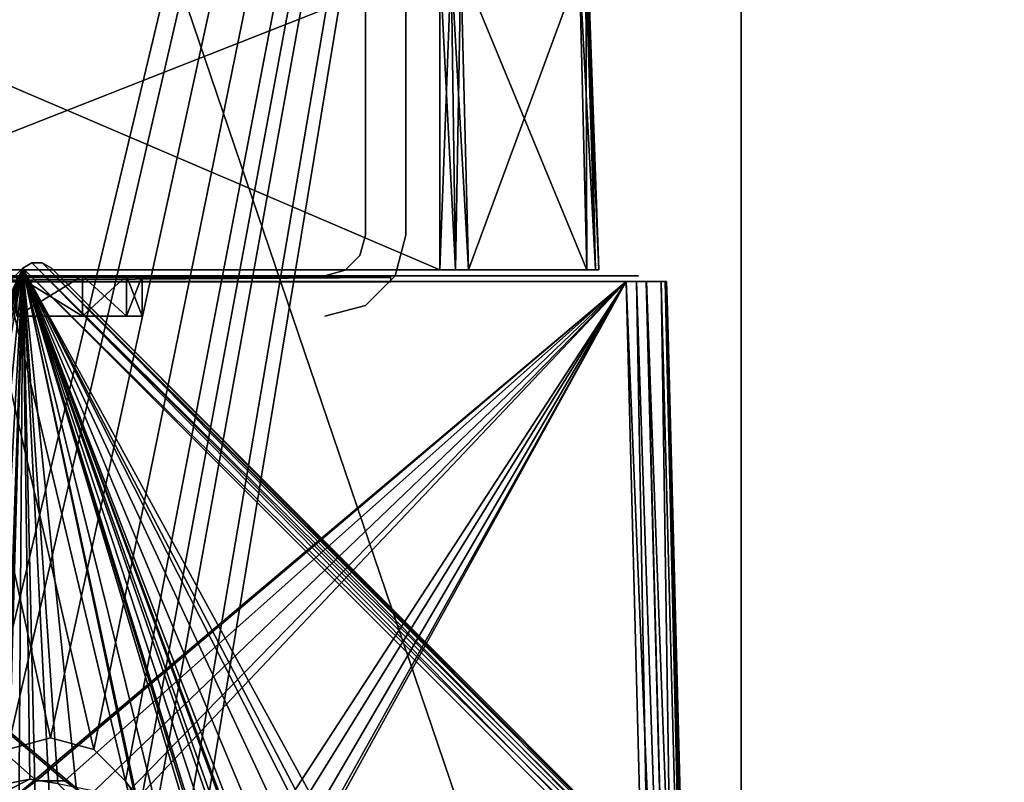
# Model space of a CAD drawing. Header units: millimetres. Extents: x -62 to 48, y -119 to 123.
# Tile 17 of 192: x -1 to 48, y -35 to 3. Entities that reach past the tile are written whole.
import ezdxf

# ---------------------------------------------------------------- set-up
doc = ezdxf.new("R2010")
doc.units = ezdxf.units.MM
doc.header["$LTSCALE"] = 52.148148
for name, color, linetype in [('1', 7, 'CONTINUOUS'), ('10', 7, 'CONTINUOUS'), ('105', 7, 'CONTINUOUS'), ('106', 7, 'CONTINUOUS'), ('117', 7, 'CONTINUOUS'), ('118', 7, 'CONTINUOUS'), ('120', 7, 'CONTINUOUS'), ('121', 7, 'CONTINUOUS'), ('122', 7, 'CONTINUOUS'), ('127', 7, 'CONTINUOUS'), ('128', 7, 'CONTINUOUS'), ('129', 7, 'CONTINUOUS'), ('13', 7, 'CONTINUOUS'), ('130', 7, 'CONTINUOUS'), ('14', 7, 'CONTINUOUS'), ('17', 7, 'CONTINUOUS'), ('19', 7, 'CONTINUOUS'), ('21', 7, 'CONTINUOUS'), ('23', 7, 'CONTINUOUS'), ('3', 7, 'CONTINUOUS'), ('362', 7, 'CONTINUOUS'), ('363', 7, 'CONTINUOUS'), ('380', 7, 'CONTINUOUS'), ('381', 7, 'CONTINUOUS'), ('382', 7, 'CONTINUOUS'), ('383', 7, 'CONTINUOUS'), ('57', 7, 'CONTINUOUS'), ('59', 7, 'CONTINUOUS'), ('8', 7, 'CONTINUOUS'), ('89', 7, 'CONTINUOUS'), ('90', 7, 'CONTINUOUS'), ('91', 7, 'CONTINUOUS'), ('95', 7, 'CONTINUOUS'), ('96', 7, 'CONTINUOUS'), ('97', 7, 'CONTINUOUS')]:
    doc.layers.add(name, color=color, linetype=linetype)

msp = doc.modelspace()

# ---------------------------------------------------------------- linework, layer by layer
at = {"layer": '1', "color": 7, "linetype": 'CONTINUOUS'}
for points in [[(-28.27, -10, 29.258), (-26.92, -10, 29.62), (28.27, -10, 29.258), (-28.27, -10, 29.258)], [(-28.27, -10, 29.258), (28.27, -10, 29.258), (26.827, -10, 28.477), (-28.27, -10, 29.258)], [(-26.317, -10, 28.397), (-28.27, -10, 29.258), (26.827, -10, 28.477), (-26.317, -10, 28.397)], [(-26.92, -10, -29.62), (-28.27, -10, -29.258), (26.92, -10, -29.62), (-26.92, -10, -29.62)], [(26.92, -10, -29.62), (-28.27, -10, -29.258), (28.27, -10, -29.258), (26.92, -10, -29.62)], [(28.27, -10, -29.258), (-28.27, -10, -29.258), (-26.827, -10, -28.477), (28.27, -10, -29.258)], [(28.27, -10, 29.258), (-26.92, -10, 29.62), (26.92, -10, 29.62), (28.27, -10, 29.258)], [(26.317, -10, -28.397), (-26.827, -10, -28.477), (-25.857, -10, -28.162), (26.317, -10, -28.397)], [(26.317, -10, -28.397), (28.27, -10, -29.258), (-26.827, -10, -28.477), (26.317, -10, -28.397)], [(-25.492, -10, 27.797), (-26.317, -10, 28.397), (25.857, -10, 28.162), (-25.492, -10, 27.797)], [(-26.317, -10, 28.397), (26.827, -10, 28.477), (25.857, -10, 28.162), (-26.317, -10, 28.397)], [(25.492, -10, -27.797), (26.317, -10, -28.397), (-25.857, -10, -28.162), (25.492, -10, -27.797)], [(-25.258, -10, -27.337), (25.492, -10, -27.797), (-25.857, -10, -28.162), (-25.258, -10, -27.337)], [(-15.349, -10, 25.72), (-25.492, -10, 25.857), (17.42, -10, 25.72), (-15.349, -10, 25.72)], [(-25.177, -10, 26.827), (-25.492, -10, 27.797), (25.258, -10, 27.337), (-25.177, -10, 26.827)], [(25.258, -10, 27.337), (-25.492, -10, 27.797), (25.857, -10, 28.162), (25.258, -10, 27.337)], [(-25.492, -10, 25.857), (-25.177, -10, 26.827), (25.258, -10, 26.317), (-25.492, -10, 25.857)], [(-25.492, -10, 25.857), (25.258, -10, 26.317), (17.42, -10, 25.72), (-25.492, -10, 25.857)], [(25.492, -10, -25.857), (25.177, -10, -26.827), (-25.258, -10, -26.317), (25.492, -10, -25.857)], [(25.177, -10, -26.827), (25.492, -10, -27.797), (-25.258, -10, -27.337), (25.177, -10, -26.827)], [(-25.258, -10, -26.317), (25.177, -10, -26.827), (-25.258, -10, -27.337), (-25.258, -10, -26.317)], [(25.492, -10, -25.857), (-25.258, -10, -26.317), (-15.349, -10, -25.72), (25.492, -10, -25.857)], [(25.258, -10, 26.317), (-25.177, -10, 26.827), (25.258, -10, 27.337), (25.258, -10, 26.317)], [(17.42, -10, -25.72), (25.492, -10, -25.857), (-15.349, -10, -25.72), (17.42, -10, -25.72)], [(25.258, -10, 26.317), (25.857, -10, 25.492), (17.42, -10, 25.72), (25.258, -10, 26.317)], [(17.42, -10, 25.72), (25.857, -10, 25.492), (17.986, -10, 25.486), (17.42, -10, 25.72)], [(17.986, -10, -25.486), (25.492, -10, -25.857), (17.42, -10, -25.72), (17.986, -10, -25.486)], [(25.857, -10, 25.492), (26.827, -10, 25.177), (17.986, -10, 25.486), (25.857, -10, 25.492)], [(17.986, -10, 25.486), (26.827, -10, 25.177), (18.22, -10, 24.92), (17.986, -10, 25.486)], [(26.317, -10, -25.258), (25.492, -10, -25.857), (17.986, -10, -25.486), (26.317, -10, -25.258)], [(18.22, -10, -24.92), (26.317, -10, -25.258), (17.986, -10, -25.486), (18.22, -10, -24.92)], [(27.337, -10, -25.258), (26.317, -10, -25.258), (18.22, -10, -24.92), (27.337, -10, -25.258)], [(28.162, -10, -25.857), (27.337, -10, -25.258), (18.22, -10, 24.92), (28.162, -10, -25.857)], [(18.22, -10, 24.92), (27.337, -10, -25.258), (18.22, -10, -24.92), (18.22, -10, 24.92)], [(26.827, -10, 25.177), (29.62, -10, -26.92), (18.22, -10, 24.92), (26.827, -10, 25.177)], [(29.62, -10, -26.92), (28.162, -10, -25.857), (18.22, -10, 24.92), (29.62, -10, -26.92)], [(27.337, -10, -28.397), (28.27, -10, -29.258), (26.317, -10, -28.397), (27.337, -10, -28.397)], [(28.27, -10, 29.258), (29.258, -10, 28.27), (26.827, -10, 28.477), (28.27, -10, 29.258)], [(26.827, -10, 28.477), (29.258, -10, 28.27), (27.797, -10, 28.162), (26.827, -10, 28.477)], [(27.797, -10, 25.492), (29.62, -10, -26.92), (26.827, -10, 25.177), (27.797, -10, 25.492)], [(29.258, -10, -28.27), (28.27, -10, -29.258), (27.337, -10, -28.397), (29.258, -10, -28.27)], [(28.162, -10, -27.797), (29.258, -10, -28.27), (27.337, -10, -28.397), (28.162, -10, -27.797)], [(28.397, -10, 26.317), (29.62, -10, -26.92), (27.797, -10, 25.492), (28.397, -10, 26.317)], [(29.258, -10, 28.27), (29.62, -10, 26.92), (27.797, -10, 28.162), (29.258, -10, 28.27)], [(27.797, -10, 28.162), (29.62, -10, 26.92), (28.397, -10, 27.337), (27.797, -10, 28.162)], [(28.162, -10, -25.857), (29.62, -10, -26.92), (28.477, -10, -26.827), (28.162, -10, -25.857)], [(28.477, -10, -26.827), (29.62, -10, -26.92), (28.162, -10, -27.797), (28.477, -10, -26.827)], [(29.62, -10, -26.92), (29.258, -10, -28.27), (28.162, -10, -27.797), (29.62, -10, -26.92)], [(29.62, -10, 26.92), (29.62, -10, -26.92), (28.397, -10, 26.317), (29.62, -10, 26.92)], [(28.397, -10, 27.337), (29.62, -10, 26.92), (28.397, -10, 26.317), (28.397, -10, 27.337)]]:
    msp.add_3dface(points, dxfattribs=at)
at = {"layer": '10', "color": 7, "linetype": 'CONTINUOUS'}
for points in [[(-59.397, -68.314, 34.501), (-0.707, -9.624, 34.501), (-11.314, -116.397, 34.501), (-59.397, -68.314, 34.501)], [(-11.314, -116.397, 34.501), (-0.707, -9.624, 34.501), (-2.222, -57.352, 34.501), (-11.314, -116.397, 34.501)], [(-2.222, -57.352, 34.501), (-0.707, -9.624, 34.501), (-2.005, -55.979, 34.501), (-2.222, -57.352, 34.501)], [(-2.005, -55.979, 34.501), (-0.707, -9.624, 34.501), (-1.021, -54.995, 34.501), (-2.005, -55.979, 34.501)], [(-1.021, -54.995, 34.501), (-0.707, -9.624, 34.501), (0.352, -54.778, 34.501), (-1.021, -54.995, 34.501)], [(-0.707, -9.624, 34.501), (-0.259, -9.365, 34.501), (47.376, -57.707, 34.501), (-0.707, -9.624, 34.501)], [(20.482, -48.325, 34.501), (16.147, -41.836, 34.501), (-0.707, -9.624, 34.501), (20.482, -48.325, 34.501)], [(20.482, -48.325, 34.501), (-0.707, -9.624, 34.501), (47.376, -57.707, 34.501), (20.482, -48.325, 34.501)], [(-0.707, -9.624, 34.501), (1.591, -55.409, 34.501), (0.352, -54.778, 34.501), (-0.707, -9.624, 34.501)], [(13.79, -40.636, 34.501), (12.551, -41.267, 34.501), (-0.707, -9.624, 34.501), (13.79, -40.636, 34.501)], [(12.551, -41.267, 34.501), (11.92, -42.506, 34.501), (-0.707, -9.624, 34.501), (12.551, -41.267, 34.501)], [(15.164, -40.853, 34.501), (13.79, -40.636, 34.501), (-0.707, -9.624, 34.501), (15.164, -40.853, 34.501)], [(16.147, -41.836, 34.501), (15.164, -40.853, 34.501), (-0.707, -9.624, 34.501), (16.147, -41.836, 34.501)], [(11.92, -42.506, 34.501), (12.137, -43.879, 34.501), (-0.707, -9.624, 34.501), (11.92, -42.506, 34.501)], [(16.255, -64.302, 34.501), (16.473, -65.675, 34.501), (-0.707, -9.624, 34.501), (16.255, -64.302, 34.501)], [(-0.707, -9.624, 34.501), (16.473, -65.675, 34.501), (1.591, -55.409, 34.501), (-0.707, -9.624, 34.501)], [(18.126, -62.431, 34.501), (16.887, -63.063, 34.501), (-0.707, -9.624, 34.501), (18.126, -62.431, 34.501)], [(16.887, -63.063, 34.501), (16.255, -64.302, 34.501), (-0.707, -9.624, 34.501), (16.887, -63.063, 34.501)], [(12.137, -43.879, 34.501), (18.126, -62.431, 34.501), (-0.707, -9.624, 34.501), (12.137, -43.879, 34.501)], [(47.376, -57.707, 34.501), (-0.259, -9.365, 34.501), (47.635, -57.259, 34.501), (47.376, -57.707, 34.501)], [(-0.259, -9.365, 34.501), (0.259, -9.365, 34.501), (47.635, -57.259, 34.501), (-0.259, -9.365, 34.501)], [(47.635, -57.259, 34.501), (0.259, -9.365, 34.501), (47.635, -56.741, 34.501), (47.635, -57.259, 34.501)], [(0.259, -9.365, 34.501), (0.707, -9.624, 34.501), (47.635, -56.741, 34.501), (0.259, -9.365, 34.501)], [(0.707, -9.624, 34.501), (47.376, -56.293, 34.501), (47.635, -56.741, 34.501), (0.707, -9.624, 34.501)]]:
    msp.add_3dface(points, dxfattribs=at)
at = {"layer": '105', "color": 7, "linetype": 'CONTINUOUS'}
for points in [[(30.004, -10.289, -30.329), (29.005, -10.292, -30.597), (31.739, -76.518, -32.063), (30.004, -10.289, -30.329)], [(29.005, -10.292, -30.597), (30.739, -76.513, -32.331), (31.739, -76.518, -32.063), (29.005, -10.292, -30.597)], [(30.735, -10.289, -29.6), (30.004, -10.289, -30.329), (31.739, -76.518, -32.063), (30.735, -10.289, -29.6)], [(30.935, -10.29, -29.119), (30.735, -10.289, -29.6), (32.471, -76.518, -31.331), (30.935, -10.29, -29.119)], [(32.471, -76.518, -31.331), (30.735, -10.289, -29.6), (31.739, -76.518, -32.063), (32.471, -76.518, -31.331)], [(32.738, -76.513, -30.331), (30.935, -10.29, -29.119), (32.471, -76.518, -31.331), (32.738, -76.513, -30.331)], [(32.738, -76.513, -30.331), (31.004, -10.292, -28.597), (30.935, -10.29, -29.119), (32.738, -76.513, -30.331)]]:
    msp.add_3dface(points, dxfattribs=at)
at = {"layer": '106', "color": 7, "linetype": 'CONTINUOUS'}
for points in [[(30.739, -76.513, 31.807), (29.005, -10.292, 30.073), (29.527, -10.29, 30.004), (30.739, -76.513, 31.807)], [(30.008, -10.289, 29.804), (31.739, -76.518, 31.54), (29.527, -10.29, 30.004), (30.008, -10.289, 29.804)], [(31.739, -76.518, 31.54), (30.739, -76.513, 31.807), (29.527, -10.29, 30.004), (31.739, -76.518, 31.54)], [(32.47, -76.518, 30.808), (31.739, -76.518, 31.54), (30.008, -10.289, 29.804), (32.47, -76.518, 30.808)], [(30.737, -10.289, 29.073), (32.47, -76.518, 30.808), (30.008, -10.289, 29.804), (30.737, -10.289, 29.073)], [(31.004, -10.292, 28.074), (32.47, -76.518, 30.808), (30.737, -10.289, 29.073), (31.004, -10.292, 28.074)], [(31.004, -10.292, 28.074), (32.738, -76.513, 29.808), (32.47, -76.518, 30.808), (31.004, -10.292, 28.074)]]:
    msp.add_3dface(points, dxfattribs=at)
at = {"layer": '117', "color": 7, "linetype": 'CONTINUOUS'}
for points in [[(27.142, 5.106, 18.91), (27.142, 5.106, -19.433), (27.659, -9.71, 18.91), (27.142, 5.106, 18.91)], [(27.142, 5.106, -19.433), (27.659, -9.71, -19.433), (27.659, -9.71, 18.91), (27.142, 5.106, -19.433)]]:
    msp.add_3dface(points, dxfattribs=at)
at = {"layer": '118', "color": 7, "linetype": 'CONTINUOUS'}
for points in [[(19.841, 5.361, -26.725), (-18.502, 6.7, -26.679), (19.841, -9.71, -27.252), (19.841, 5.361, -26.725)], [(-18.502, 6.7, -26.679), (-18.502, -9.71, -27.252), (19.841, -9.71, -27.252), (-18.502, 6.7, -26.679)]]:
    msp.add_3dface(points, dxfattribs=at)
at = {"layer": '120', "color": 7, "linetype": 'CONTINUOUS'}
for points in [[(-18.502, 6.7, 26.155), (19.841, 5.361, 26.202), (-18.502, -9.71, 26.728), (-18.502, 6.7, 26.155)], [(-18.502, -9.71, 26.728), (19.841, 5.361, 26.202), (19.841, -9.71, 26.728), (-18.502, -9.71, 26.728)]]:
    msp.add_3dface(points, dxfattribs=at)
at = {"layer": '121', "color": 7, "linetype": 'CONTINUOUS'}
for points in [[(21.248, -9.71, 26.145), (20.877, 5.325, 25.774), (27.076, -9.71, 20.317), (21.248, -9.71, 26.145)], [(20.877, 5.325, 25.774), (26.71, 5.121, 19.951), (27.076, -9.71, 20.317), (20.877, 5.325, 25.774)]]:
    msp.add_3dface(points, dxfattribs=at)
at = {"layer": '122', "color": 7, "linetype": 'CONTINUOUS'}
for points in [[(26.71, 5.121, -20.474), (20.877, 5.325, -26.298), (21.248, -9.71, -26.669), (26.71, 5.121, -20.474)], [(27.076, -9.71, -20.84), (26.71, 5.121, -20.474), (21.248, -9.71, -26.669), (27.076, -9.71, -20.84)]]:
    msp.add_3dface(points, dxfattribs=at)
at = {"layer": '127', "color": 7, "linetype": 'CONTINUOUS'}
for points in [[(20.401, 5.341, -26.614), (19.841, 5.361, -26.725), (20.602, -9.71, -27.1), (20.401, 5.341, -26.614)], [(19.841, 5.361, -26.725), (19.841, -9.71, -27.252), (20.602, -9.71, -27.1), (19.841, 5.361, -26.725)], [(20.877, 5.325, -26.298), (20.401, 5.341, -26.614), (21.248, -9.71, -26.669), (20.877, 5.325, -26.298)], [(21.248, -9.71, -26.669), (20.401, 5.341, -26.614), (20.602, -9.71, -27.1), (21.248, -9.71, -26.669)]]:
    msp.add_3dface(points, dxfattribs=at)
at = {"layer": '128', "color": 7, "linetype": 'CONTINUOUS'}
for points in [[(26.71, 5.121, -20.474), (27.076, -9.71, -20.84), (27.508, -9.71, -20.195), (26.71, 5.121, -20.474)], [(27.03, 5.11, -19.997), (26.71, 5.121, -20.474), (27.508, -9.71, -20.195), (27.03, 5.11, -19.997)], [(27.659, -9.71, -19.433), (27.03, 5.11, -19.997), (27.508, -9.71, -20.195), (27.659, -9.71, -19.433)], [(27.142, 5.106, -19.433), (27.03, 5.11, -19.997), (27.659, -9.71, -19.433), (27.142, 5.106, -19.433)]]:
    msp.add_3dface(points, dxfattribs=at)
at = {"layer": '129', "color": 7, "linetype": 'CONTINUOUS'}
for points in [[(26.71, 5.121, 19.951), (27.03, 5.11, 19.473), (27.076, -9.71, 20.317), (26.71, 5.121, 19.951)], [(27.03, 5.11, 19.473), (27.142, 5.106, 18.91), (27.508, -9.71, 19.671), (27.03, 5.11, 19.473)], [(27.076, -9.71, 20.317), (27.03, 5.11, 19.473), (27.508, -9.71, 19.671), (27.076, -9.71, 20.317)], [(27.142, 5.106, 18.91), (27.659, -9.71, 18.91), (27.508, -9.71, 19.671), (27.142, 5.106, 18.91)]]:
    msp.add_3dface(points, dxfattribs=at)
at = {"layer": '13', "color": 7, "linetype": 'CONTINUOUS'}
for points in [[(-59.397, -68.314, 37.501), (-0.707, -9.624, 37.501), (-59.397, -68.314, 34.501), (-59.397, -68.314, 37.501)], [(-0.707, -9.624, 37.501), (-0.707, -9.624, 34.501), (-59.397, -68.314, 34.501), (-0.707, -9.624, 37.501)]]:
    msp.add_3dface(points, dxfattribs=at)
at = {"layer": '130', "color": 7, "linetype": 'CONTINUOUS'}
for points in [[(19.841, 5.361, 26.202), (20.401, 5.341, 26.091), (19.841, -9.71, 26.728), (19.841, 5.361, 26.202)], [(19.841, -9.71, 26.728), (20.401, 5.341, 26.091), (20.602, -9.71, 26.577), (19.841, -9.71, 26.728)], [(20.401, 5.341, 26.091), (20.877, 5.325, 25.774), (20.602, -9.71, 26.577), (20.401, 5.341, 26.091)], [(20.877, 5.325, 25.774), (21.248, -9.71, 26.145), (20.602, -9.71, 26.577), (20.877, 5.325, 25.774)]]:
    msp.add_3dface(points, dxfattribs=at)
at = {"layer": '14', "color": 7, "linetype": 'CONTINUOUS'}
for points in [[(0.707, -9.624, 37.501), (47.376, -56.293, 37.501), (0.707, -9.624, 34.501), (0.707, -9.624, 37.501)], [(47.376, -56.293, 37.501), (47.376, -56.293, 34.501), (0.707, -9.624, 34.501), (47.376, -56.293, 37.501)]]:
    msp.add_3dface(points, dxfattribs=at)
at = {"layer": '17', "color": 7, "linetype": 'CONTINUOUS'}
for points in [[(-0.707, -9.624, -37.499), (-16.364, -42.506, -37.499), (-59.397, -68.314, -37.499), (-0.707, -9.624, -37.499)], [(-15.733, -41.267, -37.499), (-16.364, -42.506, -37.499), (-0.707, -9.624, -37.499), (-15.733, -41.267, -37.499)], [(-14.494, -40.636, -37.499), (-15.733, -41.267, -37.499), (-0.707, -9.624, -37.499), (-14.494, -40.636, -37.499)], [(-13.121, -40.853, -37.499), (-14.494, -40.636, -37.499), (-0.707, -9.624, -37.499), (-13.121, -40.853, -37.499)], [(-12.137, -41.836, -37.499), (-13.121, -40.853, -37.499), (-0.707, -9.624, -37.499), (-12.137, -41.836, -37.499)], [(-9.876, -38.17, -37.499), (-12.137, -41.836, -37.499), (-0.707, -9.624, -37.499), (-9.876, -38.17, -37.499)], [(-9.245, -36.931, -37.499), (-9.876, -38.17, -37.499), (-0.707, -9.624, -37.499), (-9.245, -36.931, -37.499)], [(-8.006, -36.3, -37.499), (-9.245, -36.931, -37.499), (-0.707, -9.624, -37.499), (-8.006, -36.3, -37.499)], [(-6.632, -36.518, -37.499), (-8.006, -36.3, -37.499), (-0.707, -9.624, -37.499), (-6.632, -36.518, -37.499)], [(-5.649, -37.501, -37.499), (-6.632, -36.518, -37.499), (-0.707, -9.624, -37.499), (-5.649, -37.501, -37.499)], [(-2.222, -36.648, -37.499), (-5.649, -37.501, -37.499), (-0.707, -9.624, -37.499), (-2.222, -36.648, -37.499)], [(-1.591, -35.409, -37.499), (-2.222, -36.648, -37.499), (-0.707, -9.624, -37.499), (-1.591, -35.409, -37.499)], [(-0.352, -34.778, -37.499), (-1.591, -35.409, -37.499), (-0.707, -9.624, -37.499), (-0.352, -34.778, -37.499)], [(-0.707, -9.624, -37.499), (-0.259, -9.365, -37.499), (47.376, -57.707, -37.499), (-0.707, -9.624, -37.499)], [(1.021, -34.995, -37.499), (-0.352, -34.778, -37.499), (-0.707, -9.624, -37.499), (1.021, -34.995, -37.499)], [(2.005, -35.979, -37.499), (1.021, -34.995, -37.499), (-0.707, -9.624, -37.499), (2.005, -35.979, -37.499)], [(16.147, -41.836, -37.499), (-0.707, -9.624, -37.499), (47.376, -57.707, -37.499), (16.147, -41.836, -37.499)], [(16.147, -41.836, -37.499), (15.164, -40.853, -37.499), (-0.707, -9.624, -37.499), (16.147, -41.836, -37.499)], [(13.79, -40.636, -37.499), (9.658, -37.501, -37.499), (-0.707, -9.624, -37.499), (13.79, -40.636, -37.499)], [(15.164, -40.853, -37.499), (13.79, -40.636, -37.499), (-0.707, -9.624, -37.499), (15.164, -40.853, -37.499)], [(9.658, -37.501, -37.499), (8.675, -36.518, -37.499), (-0.707, -9.624, -37.499), (9.658, -37.501, -37.499)], [(8.675, -36.518, -37.499), (7.302, -36.3, -37.499), (-0.707, -9.624, -37.499), (8.675, -36.518, -37.499)], [(7.302, -36.3, -37.499), (6.063, -36.931, -37.499), (-0.707, -9.624, -37.499), (7.302, -36.3, -37.499)], [(6.063, -36.931, -37.499), (5.431, -38.17, -37.499), (-0.707, -9.624, -37.499), (6.063, -36.931, -37.499)], [(5.649, -39.544, -37.499), (2.005, -35.979, -37.499), (-0.707, -9.624, -37.499), (5.649, -39.544, -37.499)], [(5.431, -38.17, -37.499), (5.649, -39.544, -37.499), (-0.707, -9.624, -37.499), (5.431, -38.17, -37.499)], [(-0.259, -9.365, -37.499), (0.259, -9.365, -37.499), (47.635, -57.259, -37.499), (-0.259, -9.365, -37.499)], [(47.376, -57.707, -37.499), (-0.259, -9.365, -37.499), (47.635, -57.259, -37.499), (47.376, -57.707, -37.499)], [(0.259, -9.365, -37.499), (0.707, -9.624, -37.499), (47.635, -56.741, -37.499), (0.259, -9.365, -37.499)], [(47.635, -57.259, -37.499), (0.259, -9.365, -37.499), (47.635, -56.741, -37.499), (47.635, -57.259, -37.499)], [(0.707, -9.624, -37.499), (47.376, -56.293, -37.499), (47.635, -56.741, -37.499), (0.707, -9.624, -37.499)]]:
    msp.add_3dface(points, dxfattribs=at)
at = {"layer": '19', "color": 7, "linetype": 'CONTINUOUS'}
for points in [[(-59.397, -68.314, -34.499), (-9.245, -36.931, -34.499), (-0.707, -9.624, -34.499), (-59.397, -68.314, -34.499)], [(-9.245, -36.931, -34.499), (-8.006, -36.3, -34.499), (-0.707, -9.624, -34.499), (-9.245, -36.931, -34.499)], [(-8.006, -36.3, -34.499), (-0.352, -34.778, -34.499), (-0.707, -9.624, -34.499), (-8.006, -36.3, -34.499)], [(-0.259, -9.365, -34.499), (-0.707, -9.624, -34.499), (47.635, -57.259, -34.499), (-0.259, -9.365, -34.499)], [(8.675, -36.518, -34.499), (47.376, -57.707, -34.499), (-0.707, -9.624, -34.499), (8.675, -36.518, -34.499)], [(1.021, -34.995, -34.499), (8.675, -36.518, -34.499), (-0.707, -9.624, -34.499), (1.021, -34.995, -34.499)], [(-0.352, -34.778, -34.499), (1.021, -34.995, -34.499), (-0.707, -9.624, -34.499), (-0.352, -34.778, -34.499)], [(-0.707, -9.624, -34.499), (47.376, -57.707, -34.499), (47.635, -57.259, -34.499), (-0.707, -9.624, -34.499)], [(47.635, -56.741, -34.499), (-0.259, -9.365, -34.499), (47.635, -57.259, -34.499), (47.635, -56.741, -34.499)], [(0.259, -9.365, -34.499), (-0.259, -9.365, -34.499), (47.635, -56.741, -34.499), (0.259, -9.365, -34.499)], [(47.376, -56.293, -34.499), (0.259, -9.365, -34.499), (47.635, -56.741, -34.499), (47.376, -56.293, -34.499)], [(0.707, -9.624, -34.499), (0.259, -9.365, -34.499), (47.376, -56.293, -34.499), (0.707, -9.624, -34.499)], [(-0.352, -34.778, -34.499), (-8.006, -36.3, -34.499), (-1.591, -35.409, -34.499), (-0.352, -34.778, -34.499)]]:
    msp.add_3dface(points, dxfattribs=at)
at = {"layer": '21', "color": 7, "linetype": 'CONTINUOUS'}
for points in [[(-0.707, -9.624, -37.499), (-59.397, -68.314, -37.499), (-0.707, -9.624, -34.499), (-0.707, -9.624, -37.499)], [(-59.397, -68.314, -37.499), (-59.397, -68.314, -34.499), (-0.707, -9.624, -34.499), (-59.397, -68.314, -37.499)]]:
    msp.add_3dface(points, dxfattribs=at)
at = {"layer": '23', "color": 7, "linetype": 'CONTINUOUS'}
for points in [[(0.707, -9.624, -37.499), (0.707, -9.624, -34.499), (47.376, -56.293, -34.499), (0.707, -9.624, -37.499)], [(47.376, -56.293, -37.499), (0.707, -9.624, -37.499), (47.376, -56.293, -34.499), (47.376, -56.293, -37.499)]]:
    msp.add_3dface(points, dxfattribs=at)
at = {"layer": '3', "color": 7, "linetype": 'CONTINUOUS'}
for points in [[(17.42, -10, -25.72), (-15.349, -10, -25.72), (-15.349, -10.088, -25.508), (17.42, -10, -25.72)], [(17.42, -10, -25.72), (-15.349, -10.088, -25.508), (17.42, -10.088, -25.508), (17.42, -10, -25.72)], [(-15.349, -10.3, -25.42), (17.42, -10.3, -25.42), (17.42, -10.088, -25.508), (-15.349, -10.3, -25.42)], [(-15.349, -10.088, -25.508), (-15.349, -10.3, -25.42), (17.42, -10.088, -25.508), (-15.349, -10.088, -25.508)]]:
    msp.add_3dface(points, dxfattribs=at)
at = {"layer": '362', "color": 7, "linetype": 'CONTINUOUS'}
for points in [[(16.169, -2.011, 12.973), (16.169, 3, 24.738), (16.169, -1.386, 13.427), (16.169, -2.011, 12.973)], [(16.169, -1.386, 13.427), (16.169, 3, 24.738), (16.169, -0.614, 13.427), (16.169, -1.386, 13.427)], [(16.169, -0.614, 13.427), (16.169, 3, 24.738), (16.169, 0.011, 12.973), (16.169, -0.614, 13.427)], [(16.169, 0.011, 12.973), (16.169, 3, 24.738), (16.169, 0.25, 12.238), (16.169, 0.011, 12.973)], [(16.169, 0.25, 12.238), (16.169, 3, 24.738), (16.169, 0.25, -12.762), (16.169, 0.25, 12.238)], [(16.169, 0.25, -12.762), (16.169, 3, -25.262), (16.169, 0.011, -13.496), (16.169, 0.25, -12.762)], [(16.169, 3, 24.738), (16.169, 3, -25.262), (16.169, 0.25, -12.762), (16.169, 3, 24.738)], [(16.169, 3, -25.262), (16.169, -8, -25.262), (16.169, 0.011, -13.496), (16.169, 3, -25.262)], [(16.169, -8, 24.738), (16.169, 3, 24.738), (16.169, -2.011, 12.973), (16.169, -8, 24.738)], [(16.169, 0.011, 11.504), (16.169, 0.25, 12.238), (16.169, 0.011, -12.027), (16.169, 0.011, 11.504)], [(16.169, 0.011, -12.027), (16.169, 0.25, 12.238), (16.169, 0.25, -12.762), (16.169, 0.011, -12.027)], [(16.169, -0.614, 11.049), (16.169, 0.011, 11.504), (16.169, -0.614, -11.573), (16.169, -0.614, 11.049)], [(16.169, -0.614, -11.573), (16.169, 0.011, 11.504), (16.169, 0.011, -12.027), (16.169, -0.614, -11.573)], [(16.169, 0.011, -13.496), (16.169, -8, -25.262), (16.169, -0.614, -13.951), (16.169, 0.011, -13.496)], [(16.169, -1.386, 11.049), (16.169, -0.614, 11.049), (16.169, -1.386, -11.573), (16.169, -1.386, 11.049)], [(16.169, -1.386, -11.573), (16.169, -0.614, 11.049), (16.169, -0.614, -11.573), (16.169, -1.386, -11.573)], [(16.169, -0.614, -13.951), (16.169, -8, -25.262), (16.169, -1.386, -13.951), (16.169, -0.614, -13.951)], [(16.169, -2.011, 11.504), (16.169, -1.386, 11.049), (16.169, -2.011, -12.027), (16.169, -2.011, 11.504)], [(16.169, -2.011, -12.027), (16.169, -1.386, 11.049), (16.169, -1.386, -11.573), (16.169, -2.011, -12.027)], [(16.169, -1.386, -13.951), (16.169, -8, -25.262), (16.169, -2.011, -13.496), (16.169, -1.386, -13.951)], [(16.169, -2.25, 12.238), (16.169, -2.011, 11.504), (16.169, -2.25, -12.762), (16.169, -2.25, 12.238)], [(16.169, -2.25, -12.762), (16.169, -2.011, 11.504), (16.169, -2.011, -12.027), (16.169, -2.25, -12.762)], [(16.169, -8, -25.262), (16.169, -2.25, -12.762), (16.169, -2.011, -13.496), (16.169, -8, -25.262)], [(16.169, -2.25, 12.238), (16.169, -8, 24.738), (16.169, -2.011, 12.973), (16.169, -2.25, 12.238)], [(16.169, -8, -25.262), (16.169, -8, 24.738), (16.169, -2.25, 12.238), (16.169, -8, -25.262)], [(16.169, -8, -25.262), (16.169, -2.25, 12.238), (16.169, -2.25, -12.762), (16.169, -8, -25.262)]]:
    msp.add_3dface(points, dxfattribs=at)
at = {"layer": '363', "color": 7, "linetype": 'CONTINUOUS'}
for points in [[(18.169, -0.614, -13.951), (18.169, 3, -25.262), (18.169, 0.011, -13.496), (18.169, -0.614, -13.951)], [(18.169, -2.011, -13.496), (18.169, 3, -25.262), (18.169, -1.386, -13.951), (18.169, -2.011, -13.496)], [(18.169, 0.25, -12.762), (18.169, 3, -25.262), (18.169, 0.25, 12.238), (18.169, 0.25, -12.762)], [(18.169, 0.011, -13.496), (18.169, 3, -25.262), (18.169, 0.25, -12.762), (18.169, 0.011, -13.496)], [(18.169, -1.386, -13.951), (18.169, 3, -25.262), (18.169, -0.614, -13.951), (18.169, -1.386, -13.951)], [(18.169, -8, -25.262), (18.169, 3, -25.262), (18.169, -2.011, -13.496), (18.169, -8, -25.262)], [(18.169, 0.25, 12.238), (18.169, 3, 24.738), (18.169, 0.011, 12.973), (18.169, 0.25, 12.238)], [(18.169, 3, -25.262), (18.169, 3, 24.738), (18.169, 0.25, 12.238), (18.169, 3, -25.262)], [(18.169, 3, 24.738), (18.169, -8, 24.738), (18.169, 0.011, 12.973), (18.169, 3, 24.738)], [(18.169, 0.011, -12.027), (18.169, 0.25, -12.762), (18.169, 0.011, 11.504), (18.169, 0.011, -12.027)], [(18.169, 0.011, 11.504), (18.169, 0.25, -12.762), (18.169, 0.25, 12.238), (18.169, 0.011, 11.504)], [(18.169, -0.614, -11.573), (18.169, 0.011, -12.027), (18.169, -0.614, 11.049), (18.169, -0.614, -11.573)], [(18.169, -0.614, 11.049), (18.169, 0.011, -12.027), (18.169, 0.011, 11.504), (18.169, -0.614, 11.049)], [(18.169, 0.011, 12.973), (18.169, -8, 24.738), (18.169, -0.614, 13.427), (18.169, 0.011, 12.973)], [(18.169, -1.386, -11.573), (18.169, -0.614, -11.573), (18.169, -1.386, 11.049), (18.169, -1.386, -11.573)], [(18.169, -1.386, 11.049), (18.169, -0.614, -11.573), (18.169, -0.614, 11.049), (18.169, -1.386, 11.049)], [(18.169, -0.614, 13.427), (18.169, -8, 24.738), (18.169, -1.386, 13.427), (18.169, -0.614, 13.427)], [(18.169, -1.386, 13.427), (18.169, -8, 24.738), (18.169, -2.011, 12.973), (18.169, -1.386, 13.427)], [(18.169, -2.011, -12.027), (18.169, -1.386, -11.573), (18.169, -2.011, 11.504), (18.169, -2.011, -12.027)], [(18.169, -2.011, 11.504), (18.169, -1.386, -11.573), (18.169, -1.386, 11.049), (18.169, -2.011, 11.504)], [(18.169, -2.25, -12.762), (18.169, -8, -25.262), (18.169, -2.011, -13.496), (18.169, -2.25, -12.762)], [(18.169, -2.25, -12.762), (18.169, -2.011, -12.027), (18.169, -2.25, 12.238), (18.169, -2.25, -12.762)], [(18.169, -2.25, 12.238), (18.169, -2.011, -12.027), (18.169, -2.011, 11.504), (18.169, -2.25, 12.238)], [(18.169, -8, 24.738), (18.169, -2.25, 12.238), (18.169, -2.011, 12.973), (18.169, -8, 24.738)], [(18.169, -8, 24.738), (18.169, -2.25, -12.762), (18.169, -2.25, 12.238), (18.169, -8, 24.738)], [(18.169, -8, 24.738), (18.169, -8, -25.262), (18.169, -2.25, -12.762), (18.169, -8, 24.738)]]:
    msp.add_3dface(points, dxfattribs=at)
at = {"layer": '380', "color": 7, "linetype": 'CONTINUOUS'}
for points in [[(15.901, -9, 24.738), (16.169, -8, 24.738), (15.901, -9, -25.262), (15.901, -9, 24.738)], [(16.169, -8, 24.738), (16.169, -8, -25.262), (15.901, -9, -25.262), (16.169, -8, 24.738)], [(15.169, -9.732, -25.262), (15.901, -9, 24.738), (15.901, -9, -25.262), (15.169, -9.732, -25.262)], [(15.169, -9.732, 24.738), (15.901, -9, 24.738), (15.169, -9.732, -25.262), (15.169, -9.732, 24.738)], [(14.169, -10, -25.262), (15.169, -9.732, 24.738), (15.169, -9.732, -25.262), (14.169, -10, -25.262)], [(14.169, -10, 24.738), (15.169, -9.732, 24.738), (14.169, -10, -25.262), (14.169, -10, 24.738)]]:
    msp.add_3dface(points, dxfattribs=at)
at = {"layer": '381', "color": 7, "linetype": 'CONTINUOUS'}
for points in [[(-4.831, -10, -10.262), (14.169, -10, -25.262), (-24.331, -10, -15.191), (-4.831, -10, -10.262)], [(-24.331, -10, -15.191), (14.169, -10, -25.262), (-23.95, -10, -17.104), (-24.331, -10, -15.191)], [(14.169, -10, -25.262), (-22.866, -10, -18.726), (-23.95, -10, -17.104), (14.169, -10, -25.262)], [(-22.866, -10, -18.726), (14.169, -10, -25.262), (-17.795, -10, -23.797), (-22.866, -10, -18.726)], [(2.24, -10, 6.809), (-1.004, -10, 8.977), (-17.795, -10, 23.274), (2.24, -10, 6.809)], [(-16.173, -10, 24.358), (2.24, -10, 6.809), (-17.795, -10, 23.274), (-16.173, -10, 24.358)], [(-17.795, -10, -23.797), (14.169, -10, -25.262), (-16.173, -10, -24.881), (-17.795, -10, -23.797)], [(-14.26, -10, 24.738), (2.24, -10, 6.809), (-16.173, -10, 24.358), (-14.26, -10, 24.738)], [(-16.173, -10, -24.881), (14.169, -10, -25.262), (-14.26, -10, -25.262), (-16.173, -10, -24.881)], [(14.169, -10, 24.738), (2.24, -10, 6.809), (-14.26, -10, 24.738), (14.169, -10, 24.738)], [(14.169, -10, -25.262), (-4.831, -10, -10.262), (-1.004, -10, -9.501), (14.169, -10, -25.262)], [(2.24, -10, -7.333), (14.169, -10, -25.262), (-1.004, -10, -9.501), (2.24, -10, -7.333)], [(4.408, -10, -4.089), (14.169, -10, -25.262), (2.24, -10, -7.333), (4.408, -10, -4.089)], [(2.24, -10, 6.809), (14.169, -10, 24.738), (4.408, -10, 3.565), (2.24, -10, 6.809)], [(5.169, -10, -0.262), (14.169, -10, -25.262), (4.408, -10, -4.089), (5.169, -10, -0.262)], [(4.408, -10, 3.565), (14.169, -10, -25.262), (5.169, -10, -0.262), (4.408, -10, 3.565)], [(14.169, -10, 24.738), (14.169, -10, -25.262), (4.408, -10, 3.565), (14.169, -10, 24.738)]]:
    msp.add_3dface(points, dxfattribs=at)
at = {"layer": '382', "color": 7, "linetype": 'CONTINUOUS'}
for points in [[(17.633, -10, -25.262), (18.169, -8, -25.262), (17.633, -10, 24.738), (17.633, -10, -25.262)], [(18.169, -8, -25.262), (18.169, -8, 24.738), (17.633, -10, 24.738), (18.169, -8, -25.262)], [(16.169, -11.464, 24.738), (17.633, -10, -25.262), (17.633, -10, 24.738), (16.169, -11.464, 24.738)], [(16.169, -11.464, -25.262), (17.633, -10, -25.262), (16.169, -11.464, 24.738), (16.169, -11.464, -25.262)], [(14.169, -12, 24.738), (16.169, -11.464, -25.262), (16.169, -11.464, 24.738), (14.169, -12, 24.738)], [(14.169, -12, -25.262), (16.169, -11.464, -25.262), (14.169, -12, 24.738), (14.169, -12, -25.262)]]:
    msp.add_3dface(points, dxfattribs=at)
at = {"layer": '383', "color": 7, "linetype": 'CONTINUOUS'}
for points in [[(-1.004, -10, 8.977), (2.24, -10, 6.809), (-1.004, -12, 8.977), (-1.004, -10, 8.977)], [(-1.004, -12, 8.977), (2.24, -10, 6.809), (2.24, -12, 6.809), (-1.004, -12, 8.977)], [(2.24, -10, -7.333), (-1.004, -10, -9.501), (2.24, -12, -7.333), (2.24, -10, -7.333)], [(2.24, -12, -7.333), (-1.004, -10, -9.501), (-1.004, -12, -9.501), (2.24, -12, -7.333)], [(2.24, -10, 6.809), (4.408, -10, 3.565), (2.24, -12, 6.809), (2.24, -10, 6.809)], [(2.24, -12, 6.809), (4.408, -10, 3.565), (4.408, -12, 3.565), (2.24, -12, 6.809)], [(4.408, -10, -4.089), (2.24, -10, -7.333), (4.408, -12, -4.089), (4.408, -10, -4.089)], [(4.408, -12, -4.089), (2.24, -10, -7.333), (2.24, -12, -7.333), (4.408, -12, -4.089)], [(4.408, -10, 3.565), (5.169, -10, -0.262), (4.408, -12, 3.565), (4.408, -10, 3.565)], [(5.169, -10, -0.262), (4.408, -10, -4.089), (5.169, -12, -0.262), (5.169, -10, -0.262)], [(4.408, -12, 3.565), (5.169, -10, -0.262), (5.169, -12, -0.262), (4.408, -12, 3.565)], [(5.169, -12, -0.262), (4.408, -10, -4.089), (4.408, -12, -4.089), (5.169, -12, -0.262)]]:
    msp.add_3dface(points, dxfattribs=at)
at = {"layer": '57', "color": 7, "linetype": 'CONTINUOUS'}
for points in [[(-0.259, -9.365, 37.501), (-0.259, -9.365, 34.501), (-0.707, -9.624, 34.501), (-0.259, -9.365, 37.501)], [(-0.707, -9.624, 37.501), (-0.259, -9.365, 37.501), (-0.707, -9.624, 34.501), (-0.707, -9.624, 37.501)], [(0.259, -9.365, 37.501), (0.259, -9.365, 34.501), (-0.259, -9.365, 34.501), (0.259, -9.365, 37.501)], [(-0.259, -9.365, 37.501), (0.259, -9.365, 37.501), (-0.259, -9.365, 34.501), (-0.259, -9.365, 37.501)], [(0.707, -9.624, 37.501), (0.707, -9.624, 34.501), (0.259, -9.365, 34.501), (0.707, -9.624, 37.501)], [(0.259, -9.365, 37.501), (0.707, -9.624, 37.501), (0.259, -9.365, 34.501), (0.259, -9.365, 37.501)]]:
    msp.add_3dface(points, dxfattribs=at)
at = {"layer": '59', "color": 7, "linetype": 'CONTINUOUS'}
for points in [[(-0.707, -9.624, -37.499), (-0.707, -9.624, -34.499), (-0.259, -9.365, -34.499), (-0.707, -9.624, -37.499)], [(-0.259, -9.365, -37.499), (-0.707, -9.624, -37.499), (-0.259, -9.365, -34.499), (-0.259, -9.365, -37.499)], [(0.259, -9.365, -37.499), (-0.259, -9.365, -37.499), (0.259, -9.365, -34.499), (0.259, -9.365, -37.499)], [(-0.259, -9.365, -37.499), (-0.259, -9.365, -34.499), (0.259, -9.365, -34.499), (-0.259, -9.365, -37.499)], [(0.259, -9.365, -37.499), (0.259, -9.365, -34.499), (0.707, -9.624, -34.499), (0.259, -9.365, -37.499)], [(0.707, -9.624, -37.499), (0.259, -9.365, -37.499), (0.707, -9.624, -34.499), (0.707, -9.624, -37.499)]]:
    msp.add_3dface(points, dxfattribs=at)
at = {"layer": '8', "color": 7, "linetype": 'CONTINUOUS'}
for points in [[(-59.397, -68.314, 37.501), (13.79, -40.636, 37.501), (-0.707, -9.624, 37.501), (-59.397, -68.314, 37.501)], [(-0.259, -9.365, 37.501), (-0.707, -9.624, 37.501), (47.635, -57.259, 37.501), (-0.259, -9.365, 37.501)], [(13.79, -40.636, 37.501), (15.164, -40.853, 37.501), (-0.707, -9.624, 37.501), (13.79, -40.636, 37.501)], [(15.164, -40.853, 37.501), (47.376, -57.707, 37.501), (-0.707, -9.624, 37.501), (15.164, -40.853, 37.501)], [(-0.707, -9.624, 37.501), (47.376, -57.707, 37.501), (47.635, -57.259, 37.501), (-0.707, -9.624, 37.501)], [(47.635, -56.741, 37.501), (-0.259, -9.365, 37.501), (47.635, -57.259, 37.501), (47.635, -56.741, 37.501)], [(0.259, -9.365, 37.501), (-0.259, -9.365, 37.501), (47.635, -56.741, 37.501), (0.259, -9.365, 37.501)], [(47.376, -56.293, 37.501), (0.259, -9.365, 37.501), (47.635, -56.741, 37.501), (47.376, -56.293, 37.501)], [(0.707, -9.624, 37.501), (0.259, -9.365, 37.501), (47.376, -56.293, 37.501), (0.707, -9.624, 37.501)]]:
    msp.add_3dface(points, dxfattribs=at)
at = {"layer": '89', "color": 7, "linetype": 'CONTINUOUS'}
for points in [[(34.669, 123, 33.738), (-33.331, -77, 33.738), (-3.011, -34.875, 33.738), (34.669, 123, 33.738)], [(34.669, 123, 33.738), (-33.331, 123, 33.738), (-33.331, -77, 33.738), (34.669, 123, 33.738)], [(-1.456, -33.319, 33.738), (34.669, 123, 33.738), (-3.011, -34.875, 33.738), (-1.456, -33.319, 33.738)], [(0.669, -32.75, 33.738), (34.669, 123, 33.738), (-1.456, -33.319, 33.738), (0.669, -32.75, 33.738)], [(2.794, -33.319, 33.738), (34.669, 123, 33.738), (0.669, -32.75, 33.738), (2.794, -33.319, 33.738)], [(4.35, -54.875, 33.738), (34.669, 123, 33.738), (2.794, -53.319, 33.738), (4.35, -54.875, 33.738)], [(4.35, -34.875, 33.738), (34.669, 123, 33.738), (2.794, -33.319, 33.738), (4.35, -34.875, 33.738)], [(34.669, 123, 33.738), (4.919, -37, 33.738), (2.794, -53.319, 33.738), (34.669, 123, 33.738)], [(4.919, -57, 33.738), (34.669, 123, 33.738), (4.35, -54.875, 33.738), (4.919, -57, 33.738)], [(4.919, -37, 33.738), (34.669, 123, 33.738), (4.35, -34.875, 33.738), (4.919, -37, 33.738)], [(34.669, -77, 33.738), (34.669, 123, 33.738), (4.919, -57, 33.738), (34.669, -77, 33.738)]]:
    msp.add_3dface(points, dxfattribs=at)
at = {"layer": '90', "color": 7, "linetype": 'CONTINUOUS'}
for points in [[(34.669, -77, -34.262), (34.669, 123, -34.262), (34.669, 2.3, -32.262), (34.669, -77, -34.262)], [(34.669, 2.3, -32.262), (34.669, 123, -34.262), (34.669, 120.7, -32.262), (34.669, 2.3, -32.262)], [(34.669, 123, 33.738), (34.669, -77, 33.738), (34.669, 120.7, 31.738), (34.669, 123, 33.738)], [(34.669, 120.7, 31.738), (34.669, -77, 33.738), (34.669, 2.3, 31.738), (34.669, 120.7, 31.738)], [(34.669, 2.088, -32.174), (34.669, -77, -34.262), (34.669, 2.3, -32.262), (34.669, 2.088, -32.174)], [(34.669, 2.3, 31.738), (34.669, -77, 33.738), (34.669, 2.088, 31.65), (34.669, 2.3, 31.738)], [(34.669, 2.088, -32.174), (34.669, 2, -31.962), (34.669, -10.873, -3.262), (34.669, 2.088, -32.174)], [(34.669, -11.088, -3.924), (34.669, 2.088, -32.174), (34.669, -10.873, -3.262), (34.669, -11.088, -3.924)], [(34.669, -11.651, -4.333), (34.669, 2.088, -32.174), (34.669, -11.088, -3.924), (34.669, -11.651, -4.333)], [(34.669, -12.347, -4.333), (34.669, 2.088, -32.174), (34.669, -11.651, -4.333), (34.669, -12.347, -4.333)], [(34.669, -12.91, -3.924), (34.669, 2.088, -32.174), (34.669, -12.347, -4.333), (34.669, -12.91, -3.924)], [(34.669, -77, 33.738), (34.669, -77, -34.262), (34.669, 2.088, -32.174), (34.669, -77, 33.738)], [(34.669, -77, 33.738), (34.669, 2, 31.438), (34.669, 2.088, 31.65), (34.669, -77, 33.738)], [(34.669, -77, 33.738), (34.669, 2.088, -32.174), (34.669, -12.91, -3.924), (34.669, -77, 33.738)], [(34.669, -10.873, 2.738), (34.669, 2, -31.962), (34.669, -11.088, 3.4), (34.669, -10.873, 2.738)], [(34.669, 2, -31.962), (34.669, -10.873, 2.738), (34.669, -10.873, -3.262), (34.669, 2, -31.962)], [(34.669, 2, -31.962), (34.669, 2, 31.438), (34.669, -11.088, 3.4), (34.669, 2, -31.962)], [(34.669, -11.088, 3.4), (34.669, 2, 31.438), (34.669, -11.651, 3.81), (34.669, -11.088, 3.4)], [(34.669, 2, 31.438), (34.669, -77, 33.738), (34.669, -11.651, 3.81), (34.669, 2, 31.438)], [(34.669, -11.651, 3.81), (34.669, -77, 33.738), (34.669, -12.347, 3.81), (34.669, -11.651, 3.81)], [(34.669, -12.347, 3.81), (34.669, -77, 33.738), (34.669, -12.91, 3.4), (34.669, -12.347, 3.81)], [(34.669, -13.126, -3.262), (34.669, -77, 33.738), (34.669, -12.91, -3.924), (34.669, -13.126, -3.262)], [(34.669, -12.91, 3.4), (34.669, -77, 33.738), (34.669, -13.126, 2.738), (34.669, -12.91, 3.4)], [(34.669, -13.126, 2.738), (34.669, -77, 33.738), (34.669, -13.126, -3.262), (34.669, -13.126, 2.738)]]:
    msp.add_3dface(points, dxfattribs=at)
at = {"layer": '91', "color": 7, "linetype": 'CONTINUOUS'}
for points in [[(-1.456, -33.319, -34.262), (-33.331, 123, -34.262), (0.669, -32.75, -34.262), (-1.456, -33.319, -34.262)], [(0.669, -32.75, -34.262), (-33.331, 123, -34.262), (2.794, -33.319, -34.262), (0.669, -32.75, -34.262)], [(2.794, -33.319, -34.262), (-33.331, 123, -34.262), (4.35, -34.875, -34.262), (2.794, -33.319, -34.262)], [(-33.331, 123, -34.262), (34.669, 123, -34.262), (34.669, -77, -34.262), (-33.331, 123, -34.262)], [(-33.331, 123, -34.262), (34.669, -77, -34.262), (4.35, -34.875, -34.262), (-33.331, 123, -34.262)], [(4.35, -34.875, -34.262), (34.669, -77, -34.262), (4.919, -37, -34.262), (4.35, -34.875, -34.262)]]:
    msp.add_3dface(points, dxfattribs=at)
at = {"layer": '95', "color": 7, "linetype": 'CONTINUOUS'}
for points in [[(1.364, -54.86, 31.24), (-0.026, -54.86, 31.24), (-27.666, -10.292, 30.073), (1.364, -54.86, 31.24)], [(-0.026, -54.86, 31.24), (-1.151, -55.677, 31.262), (-27.666, -10.292, 30.073), (-0.026, -54.86, 31.24)], [(-1.151, -38.323, 30.807), (1.364, -54.86, 31.24), (-27.666, -10.292, 30.073), (-1.151, -38.323, 30.807)], [(1.364, -34.86, 30.717), (-0.026, -34.86, 30.717), (-27.666, -10.292, 30.073), (1.364, -34.86, 30.717)], [(-0.026, -34.86, 30.717), (-1.151, -35.677, 30.738), (-27.666, -10.292, 30.073), (-0.026, -34.86, 30.717)], [(2.489, -35.677, 30.738), (1.364, -34.86, 30.717), (-27.666, -10.292, 30.073), (2.489, -35.677, 30.738)], [(29.005, -10.292, 30.073), (2.489, -35.677, 30.738), (-27.666, -10.292, 30.073), (29.005, -10.292, 30.073)], [(30.739, -76.513, 31.807), (2.489, -35.677, 30.738), (29.005, -10.292, 30.073), (30.739, -76.513, 31.807)]]:
    msp.add_3dface(points, dxfattribs=at)
at = {"layer": '96', "color": 7, "linetype": 'CONTINUOUS'}
for points in [[(31.023, -11, -3.262), (31.023, -11, 2.738), (31.004, -10.292, 28.074), (31.023, -11, -3.262)], [(31.023, -11, 2.738), (31.028, -11.191, 3.326), (31.004, -10.292, 28.074), (31.023, -11, 2.738)], [(31.028, -11.191, -3.849), (31.023, -11, -3.262), (31.004, -10.292, -28.597), (31.028, -11.191, -3.849)], [(31.004, -10.292, -28.597), (31.023, -11, -3.262), (31.004, -10.292, 28.074), (31.004, -10.292, -28.597)], [(31.041, -11.691, -4.213), (31.028, -11.191, -3.849), (31.004, -10.292, -28.597), (31.041, -11.691, -4.213)], [(31.041, -11.691, -4.213), (31.004, -10.292, -28.597), (32.738, -76.513, -30.331), (31.041, -11.691, -4.213)], [(31.07, -12.809, 3.326), (31.075, -13, 2.738), (31.004, -10.292, 28.074), (31.07, -12.809, 3.326)], [(31.004, -10.292, 28.074), (31.075, -13, 2.738), (32.738, -76.513, -30.331), (31.004, -10.292, 28.074)], [(31.057, -12.309, 3.689), (31.07, -12.809, 3.326), (31.004, -10.292, 28.074), (31.057, -12.309, 3.689)], [(31.041, -11.691, 3.689), (31.057, -12.309, 3.689), (31.004, -10.292, 28.074), (31.041, -11.691, 3.689)], [(31.028, -11.191, 3.326), (31.041, -11.691, 3.689), (31.004, -10.292, 28.074), (31.028, -11.191, 3.326)], [(32.738, -76.513, 29.808), (31.004, -10.292, 28.074), (32.738, -76.513, -30.331), (32.738, -76.513, 29.808)], [(31.057, -12.309, -4.213), (31.041, -11.691, -4.213), (32.738, -76.513, -30.331), (31.057, -12.309, -4.213)], [(31.07, -12.809, -3.849), (31.057, -12.309, -4.213), (32.738, -76.513, -30.331), (31.07, -12.809, -3.849)], [(31.075, -13, -3.262), (31.07, -12.809, -3.849), (32.738, -76.513, -30.331), (31.075, -13, -3.262)], [(31.075, -13, 2.738), (31.075, -13, -3.262), (32.738, -76.513, -30.331), (31.075, -13, 2.738)]]:
    msp.add_3dface(points, dxfattribs=at)
at = {"layer": '97', "color": 7, "linetype": 'CONTINUOUS'}
for points in [[(-1.151, -35.677, -31.261), (29.005, -10.292, -30.597), (-27.666, -10.292, -30.597), (-1.151, -35.677, -31.261)], [(-1.151, -35.677, -31.261), (-0.026, -34.86, -31.24), (29.005, -10.292, -30.597), (-1.151, -35.677, -31.261)], [(-0.026, -54.86, -31.764), (1.364, -54.86, -31.764), (29.005, -10.292, -30.597), (-0.026, -54.86, -31.764)], [(2.489, -38.323, -31.331), (-0.026, -54.86, -31.764), (29.005, -10.292, -30.597), (2.489, -38.323, -31.331)], [(-0.026, -34.86, -31.24), (1.364, -34.86, -31.24), (29.005, -10.292, -30.597), (-0.026, -34.86, -31.24)], [(1.364, -54.86, -31.764), (2.489, -55.677, -31.785), (29.005, -10.292, -30.597), (1.364, -54.86, -31.764)], [(1.364, -34.86, -31.24), (2.489, -35.677, -31.261), (29.005, -10.292, -30.597), (1.364, -34.86, -31.24)], [(2.919, -57, -31.82), (2.489, -58.323, -31.854), (29.005, -10.292, -30.597), (2.919, -57, -31.82)], [(29.005, -10.292, -30.597), (2.489, -58.323, -31.854), (30.739, -76.513, -32.331), (29.005, -10.292, -30.597)], [(2.489, -55.677, -31.785), (2.919, -57, -31.82), (29.005, -10.292, -30.597), (2.489, -55.677, -31.785)], [(2.919, -37, -31.296), (2.489, -38.323, -31.331), (29.005, -10.292, -30.597), (2.919, -37, -31.296)], [(2.489, -35.677, -31.261), (2.919, -37, -31.296), (29.005, -10.292, -30.597), (2.489, -35.677, -31.261)]]:
    msp.add_3dface(points, dxfattribs=at)

doc.saveas('drawing.dxf')
